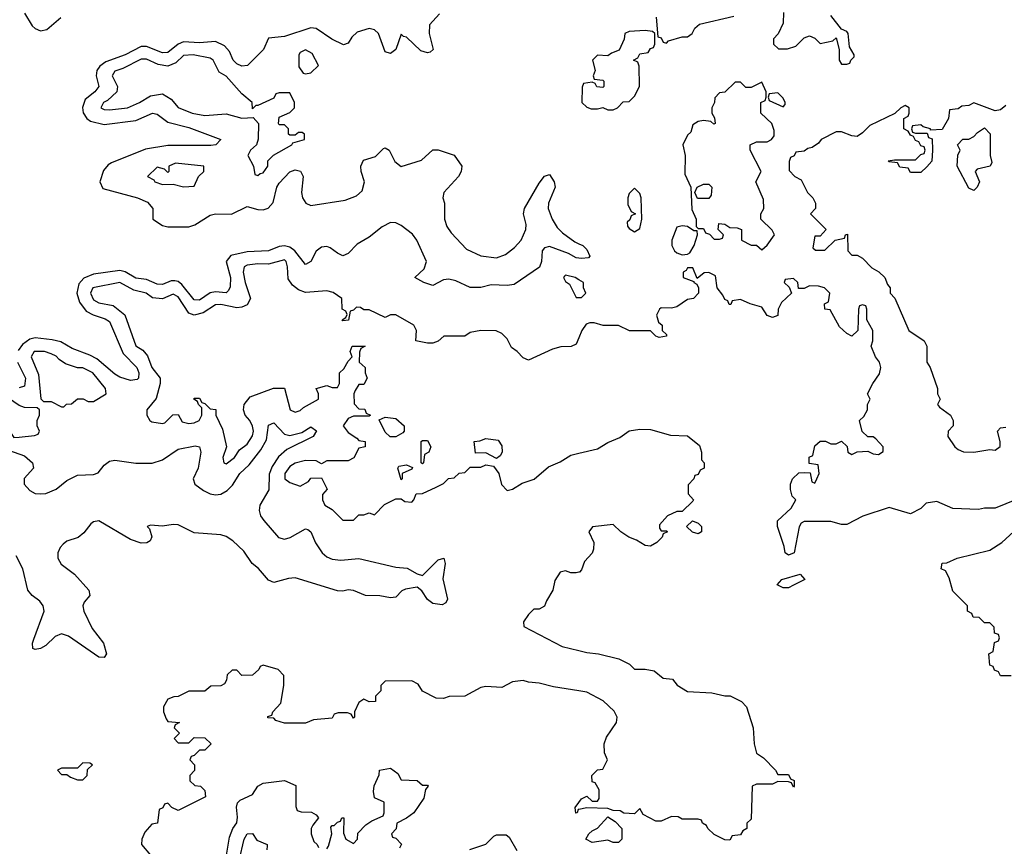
# Model space of a CAD drawing. Header units: inches. Extents: x 2710751 to 2829008, y 857003 to 965602.
# Tile 100 of 256: x 2777892 to 2781604, y 864383 to 867502. Entities that reach past the tile are written whole.
import ezdxf

# ---------------------------------------------------------------- set-up
doc = ezdxf.new("R2010")
doc.units = ezdxf.units.IN
doc.header["$MEASUREMENT"] = 0
doc.layers.add('C7876', color=7, linetype='Continuous')
doc.layers.add('C7886', color=7, linetype='Continuous')

msp = doc.modelspace()

# ---------------------------------------------------------------- linework, layer by layer
at = {"layer": 'C7876', "color": 2}
for points, elevation in [([(2777910, 867527.3), (2777939.1, 867479.1), (2777950, 867468.5), (2777970, 867460.3), (2777994.8, 867465.2), (2778047.6, 867510)], 2), ([(2779475.3, 867524.7), (2779436.5, 867483.5), (2779435.2, 867450), (2779450.8, 867390), (2779439.9, 867380.1), (2779430, 867377), (2779404.6, 867384.6), (2779350, 867436), (2779339, 867439), (2779330, 867448), (2779310, 867389.3), (2779290, 867375.1), (2779270, 867380.9), (2779245.1, 867450), (2779230, 867463.6), (2779210, 867469.7), (2779164.2, 867455.8), (2779143.6, 867436.4), (2779130, 867413.2), (2779112.4, 867407.6), (2779069, 867429), (2779010, 867469.7), (2778990, 867471.6), (2778890, 867438.9), (2778830, 867433.2), (2778810.5, 867390), (2778750.5, 867330), (2778730, 867326.6), (2778710, 867335.6), (2778696.9, 867350), (2778682.5, 867382.5), (2778664.2, 867404.2), (2778630, 867419.7), (2778570, 867415.4), (2778510, 867418.5), (2778490, 867409.7), (2778450, 867378.5), (2778430, 867376.8), (2778370, 867400.9), (2778350, 867400.9), (2778290.1, 867369.9), (2778217.2, 867342.8), (2778193.5, 867326.5), (2778182.3, 867310), (2778179.6, 867290), (2778190.3, 867250), (2778174.9, 867230), (2778138.2, 867201.8), (2778128.9, 867171.1), (2778131.3, 867151.3), (2778144.4, 867130), (2778159.1, 867119.1), (2778210, 867107.2), (2778330, 867122.3), (2778392, 867150), (2778410, 867145.5), (2778450, 867115.8), (2778530, 867095.6), (2778650.8, 867050), (2778631, 867030), (2778613, 867027), (2778450, 867027.6), (2778366.7, 867013.3), (2778238.2, 866961.8), (2778225.7, 866954.3), (2778207.3, 866932.7), (2778194.6, 866890), (2778204.9, 866865), (2778336, 866830), (2778373.7, 866813.7), (2778393.4, 866790), (2778394, 866750), (2778430, 866725.3), (2778450, 866720.3), (2778530, 866720.9), (2778551.9, 866728.1), (2778610, 866764.6), (2778630, 866770.3), (2778690, 866768.9), (2778750, 866797.4), (2778790, 866785.7), (2778810, 866784.6), (2778828.7, 866791.3), (2778847.7, 866812.3), (2778861, 866870), (2778870, 866886), (2778910, 866928), (2778930, 866935.5), (2778950.3, 866930.3), (2778960.5, 866910), (2778954.6, 866850), (2778958, 866830), (2778970.7, 866810), (2778990, 866801.1), (2779118.9, 866821.1), (2779162.3, 866837.8), (2779183.5, 866856.5), (2779191.8, 866890), (2779179.6, 866930), (2779178.4, 866950), (2779187.6, 866972.4), (2779234, 866986), (2779263.7, 867016.3), (2779270, 867018.8), (2779284.7, 867010), (2779306.9, 866966.9), (2779330, 866948), (2779407.3, 866972.7), (2779450, 867010.7), (2779470, 867010.7), (2779530.5, 866990.5), (2779559.1, 866950), (2779556.3, 866930), (2779546, 866910), (2779490.7, 866850), (2779487.3, 866830), (2779493, 866810), (2779493.7, 866750), (2779502, 866722), (2779518.2, 866698.2), (2779576.1, 866636.1), (2779630, 866611.7), (2779690, 866603.6), (2779723.8, 866616.2), (2779757.2, 866642.8), (2779782.4, 866670), (2779800.5, 866710), (2779802, 866730), (2779792, 866770), (2779795.1, 866790), (2779850, 866886), (2779870, 866911.3), (2779890, 866918), (2779906.8, 866890), (2779910.4, 866870.4), (2779886, 866810), (2779884.9, 866790), (2779899.5, 866750), (2779918, 866718), (2779938.2, 866698.2), (2779984.4, 866664.4), (2780000, 866657)], 2), ([(2780000, 866602.4), (2779990, 866604.2), (2779960.5, 866620.5), (2779890, 866647), (2779870, 866641.2), (2779862, 866630), (2779859.5, 866590), (2779851.2, 866568.8), (2779756.7, 866503.3), (2779730, 866498.9), (2779670, 866502.2), (2779630, 866491.3), (2779590, 866491.6), (2779536.8, 866516.8), (2779510, 866523.5), (2779490, 866520.7), (2779450, 866499.5), (2779415.3, 866510), (2779382, 866530), (2779417.3, 866562.8), (2779425.4, 866590), (2779389.7, 866670), (2779372.6, 866692.6), (2779330, 866725.4), (2779310, 866735.4), (2779290, 866736.9), (2779258.8, 866721.2), (2779210, 866682), (2779164.4, 866655.6), (2779130, 866620.5), (2779110, 866611.6), (2779090, 866620.7), (2779062, 866642), (2779050, 866646), (2779030, 866644.2), (2779010, 866629.4), (2778990, 866589.3), (2778970, 866578), (2778929.8, 866629.8), (2778910, 866643.5), (2778890, 866648.7), (2778870, 866646.2), (2778830, 866629.8), (2778750, 866626.6), (2778688, 866612), (2778670.3, 866590), (2778686.3, 866530), (2778685.3, 866494.7), (2778679.3, 866480.7), (2778670, 866472), (2778630, 866475.8), (2778610, 866471.6), (2778570, 866444), (2778550, 866445.4), (2778503.4, 866503.4), (2778490, 866514), (2778477.2, 866517.2), (2778463.2, 866516.8), (2778430, 866503.5), (2778410, 866504.7), (2778370, 866522.4), (2778330, 866526.8), (2778290, 866551.2), (2778270, 866556.4), (2778170, 866541.5), (2778133.5, 866526.5), (2778114.5, 866505.5), (2778107.7, 866470), (2778116.8, 866436.8), (2778142.8, 866402.8), (2778168.3, 866388.3), (2778213.8, 866373.8), (2778230, 866363), (2778282.3, 866242.3), (2778333.1, 866190), (2778341.1, 866170), (2778339.3, 866150), (2778334.9, 866145.1), (2778310, 866141.1), (2778270, 866154), (2778250, 866164.4), (2778182.4, 866222.4), (2778156.9, 866236.9), (2778090, 866261.5), (2778046.6, 866286.6), (2778014.8, 866294.8), (2777950, 866302), (2777930, 866297.2), (2777903, 866277), (2777885.6, 866254.4)], 2), ([(2780000, 866302.4), (2779990, 866278), (2779971.1, 866268.9), (2779931.6, 866268.4), (2779901, 866259), (2779810, 866218), (2779790, 866226), (2779768, 866250), (2779745.6, 866265.6), (2779730, 866298), (2779710, 866318), (2779688.4, 866328.4), (2779630, 866329), (2779590, 866322), (2779570, 866308.7), (2779491.6, 866308.4), (2779470, 866288.7), (2779450, 866282), (2779430, 866282), (2779386, 866290), (2779388, 866330), (2779378, 866350), (2779310, 866388), (2779290, 866388), (2779270, 866378), (2779210, 866408), (2779190, 866408), (2779176.4, 866416.4), (2779162, 866418), (2779150, 866406), (2779138, 866402), (2779132, 866368), (2779110, 866366), (2779108, 866370), (2779122, 866378), (2779126, 866390), (2779122, 866402), (2779108, 866410), (2779106, 866450), (2779073.2, 866473.2), (2779050, 866479), (2778970, 866473.2), (2778943.2, 866483.2), (2778920.1, 866500.1), (2778904.1, 866524.1), (2778902, 866570), (2778896.2, 866590), (2778890, 866596.2), (2778830, 866579.5), (2778790, 866580.7), (2778750, 866576.2), (2778738.8, 866570), (2778734, 866550), (2778742, 866510), (2778762, 866450), (2778750, 866426), (2778730, 866417), (2778710, 866415.1), (2778650, 866428), (2778630, 866426.3), (2778583.4, 866396.6), (2778550, 866387.3), (2778530, 866394.5), (2778490, 866456.2), (2778470, 866466.6), (2778430, 866449.5), (2778392.9, 866452.9), (2778369, 866470), (2778322, 866482), (2778270, 866511), (2778167.7, 866490), (2778159.1, 866470), (2778170, 866445.5), (2778190, 866434), (2778243.7, 866423.7), (2778288.5, 866388.5), (2778330, 866271.3), (2778355.6, 866255.6), (2778374.2, 866234.2), (2778390.7, 866190), (2778421, 866150), (2778421, 866130), (2778406.8, 866073.2), (2778371.3, 866030), (2778371.3, 866010), (2778382, 865990), (2778390, 865984.7), (2778430, 865978), (2778439, 865981), (2778469.1, 866010.9), (2778490, 866012), (2778504.7, 865984.7), (2778530, 865978), (2778550, 865981), (2778568, 865990), (2778578, 866010), (2778578, 866038), (2778566, 866050), (2778562, 866062), (2778548, 866070), (2778550, 866074), (2778570, 866074), (2778578, 866058), (2778590, 866054), (2778610, 866034), (2778632, 866032), (2778631.3, 866010), (2778656.8, 865956.8), (2778672, 865890), (2778658, 865850), (2778662, 865830), (2778670, 865826), (2778702, 865850), (2778720.2, 865879.8), (2778750, 865901), (2778770, 865932), (2778774, 865950), (2778770, 865968), (2778759, 865990), (2778742, 866010), (2778735.3, 866030), (2778738, 866050), (2778761.2, 866078.8), (2778848.4, 866111.6), (2778890, 866111.3), (2778912, 866030), (2778930, 866021), (2778950, 866027.3), (2778961.5, 866038.5), (2779018, 866070), (2779018, 866090), (2779009.1, 866110.9), (2779050, 866122), (2779070, 866114), (2779090, 866114), (2779098, 866130), (2779098, 866170), (2779114.6, 866185.4), (2779130, 866214), (2779146, 866230), (2779138, 866250), (2779146, 866270), (2779194, 866270), (2779178, 866262), (2779172.7, 866247.3), (2779171.3, 866210), (2779194, 866190), (2779194, 866170), (2779202, 866150), (2779190, 866126), (2779170, 866126), (2779156.9, 866103.1), (2779151.3, 866090), (2779152.7, 866052.7), (2779170, 866034), (2779192.7, 866032.7), (2779198, 866018), (2779214, 866010), (2779210, 866006), (2779150, 866006), (2779130, 865998), (2779112, 865970), (2779130, 865944.7), (2779163.6, 865923.6), (2779170, 865914), (2779194, 865910), (2779194, 865890), (2779170, 865886), (2779151.1, 865848.9), (2779130, 865838), (2779050, 865838), (2779030, 865826), (2779010, 865838), (2778970, 865839), (2778930, 865829), (2778910, 865816), (2778891, 865790), (2778891.3, 865770), (2778910, 865756), (2778950, 865742), (2778980.4, 865759.6), (2778990, 865772), (2779030, 865774), (2779051.3, 865731.3), (2779034, 865710), (2779034, 865690), (2779042, 865670), (2779070, 865654), (2779110, 865614), (2779150, 865614), (2779170, 865634), (2779190, 865634), (2779210, 865642), (2779230, 865634), (2779267.3, 865672.7), (2779310, 865694), (2779330, 865694), (2779343.6, 865683.6), (2779370, 865682), (2779378, 865690), (2779387.3, 865712.7), (2779410, 865714), (2779462, 865738), (2779490, 865752), (2779508.7, 865771.3), (2779530, 865774), (2779548.4, 865791.6), (2779570, 865794), (2779590, 865814), (2779630, 865814), (2779650, 865822), (2779678, 865818), (2779698, 865790), (2779707.9, 865747.9), (2779730, 865726), (2779750, 865731), (2779786, 865754), (2779831.8, 865768.2), (2779885.6, 865814.4), (2779930, 865834), (2779970, 865858.8), (2780000, 865866)], 6), ([(2780000, 866521.2), (2779986, 866530), (2779950, 866538), (2779945.4, 866534.6), (2779942, 866530), (2779950, 866514), (2779964.7, 866504.7), (2779990, 866454), (2780000, 866454)], 6), ([(2777883.1, 866210), (2777913.4, 866150), (2777910, 866119.3), (2777890, 866113.3)], 2), ([(2777850, 865878), (2777910, 865856.9), (2777940.4, 865830), (2777943.8, 865810), (2777908.8, 865771.2), (2777908.5, 865750), (2777930, 865725.3), (2777950, 865714.9), (2777970, 865713.1), (2777990, 865714.6), (2778030, 865730.3), (2778070, 865763.1), (2778110, 865783.1), (2778170, 865786), (2778187.3, 865792.8), (2778210, 865821.6), (2778230, 865836.9), (2778250, 865839.6), (2778330, 865829.1), (2778390.8, 865829.2), (2778430, 865841.1), (2778490, 865881.1), (2778553.8, 865893.8), (2778570.3, 865890.3), (2778574.9, 865870), (2778564.6, 865810), (2778546.4, 865770), (2778552.4, 865750), (2778585.3, 865725.3), (2778610, 865713.6), (2778630, 865708.9), (2778650, 865711.4), (2778674.2, 865725.8), (2778694.3, 865745.7), (2778721.3, 865790), (2778757.3, 865822.7), (2778800.5, 865879.5), (2778822.5, 865917.5), (2778830, 865972), (2778850, 865980.5), (2778890, 865938.4), (2778910, 865933.4), (2778955.3, 865944.7), (2778990, 865966), (2779010.4, 865950.4), (2778998.8, 865930), (2778899, 865881), (2778867.1, 865852.9), (2778844, 865816), (2778832.3, 865787.7), (2778831.6, 865728.4), (2778797.4, 865670), (2778795.2, 865650), (2778799.6, 865630), (2778811.9, 865611.9), (2778868, 865548), (2778890, 865541.7), (2778911.8, 865548.2), (2778970, 865581.3), (2778978.3, 865578.3), (2778990.2, 865570.2), (2779007.8, 865527.8), (2779032.2, 865490), (2779050, 865474.9), (2779070, 865466), (2779102.5, 865462.5), (2779170, 865468.8), (2779310, 865437), (2779352.7, 865432.8), (2779390, 865410.7), (2779410, 865404.7), (2779470, 865464), (2779490.7, 865470.7), (2779496.3, 865450), (2779487.5, 865392.5), (2779504.7, 865315.3), (2779498.8, 865301.2), (2779485.4, 865294.6), (2779450, 865299.3), (2779430, 865314), (2779407.5, 865347.5), (2779390, 865361.2), (2779346.2, 865353.8), (2779332.5, 865347.5), (2779310, 865323.7), (2779290, 865320.7), (2779250, 865328.5), (2779195.3, 865330), (2779150, 865348.5), (2779130, 865351.2), (2779110, 865346), (2779090, 865347.3), (2778930, 865396.4), (2778905.8, 865394.2), (2778850, 865378.4), (2778830, 865387), (2778791.9, 865431.9), (2778768, 865450), (2778736.6, 865496.6), (2778696, 865536), (2778670, 865552.6), (2778650, 865558.5), (2778550, 865566.2), (2778490, 865596.4), (2778470, 865598), (2778430, 865591.1), (2778384.5, 865595.5), (2778372, 865590), (2778381, 865581), (2778390.4, 865550.4), (2778383.8, 865536.2), (2778371.5, 865528.5), (2778350, 865527.2), (2778310, 865540.4), (2778190, 865611.1), (2778170, 865606.9), (2778160.2, 865599.8), (2778133.9, 865566.1), (2778111.8, 865548.2), (2778070, 865534.3), (2778056.2, 865523.8), (2778044.2, 865510), (2778036, 865490), (2778036, 865470), (2778048.2, 865448.2), (2778098.7, 865410), (2778152.4, 865350), (2778156.3, 865330), (2778135.3, 865304.7), (2778130.4, 865290), (2778133.1, 865270), (2778165, 865205), (2778208.2, 865150), (2778218.8, 865110), (2778210, 865095.3), (2778190, 865097.2), (2778076, 865176), (2778050, 865185.1), (2778025.2, 865174.8), (2777990, 865140.7), (2777970, 865129.4), (2777950, 865125.2), (2777942, 865130), (2777940.7, 865150), (2777945.1, 865165.1), (2777984, 865270), (2777980.5, 865290), (2777967.6, 865307.6), (2777938.4, 865330), (2777922, 865350), (2777903.1, 865430), (2777879.1, 865479.1)], 2), ([(2780000, 865417.6), (2779990, 865415.3), (2779970, 865415.3), (2779950, 865422), (2779930, 865418), (2779910, 865386), (2779902, 865350), (2779878, 865310), (2779870.9, 865289.1), (2779850, 865278), (2779830, 865278), (2779810, 865258), (2779792, 865230), (2779792.7, 865212.7), (2779937.5, 865137.5), (2780000, 865121.6)], 6), ([(2780000, 864969.8), (2779904.5, 864984.5), (2779850, 864999.3), (2779810, 865002.7), (2779790, 865009), (2779750, 865004), (2779710, 864982.7), (2779650, 864986), (2779630, 864982.7), (2779570, 864949), (2779511.1, 864948.9), (2779490, 864941.2), (2779462.7, 864942.7), (2779410, 864968), (2779394.6, 864994.6), (2779370, 865008), (2779270, 865006), (2779254, 864990), (2779254, 864970), (2779234, 864950), (2779234, 864930), (2779210, 864928), (2779190, 864938), (2779170, 864926), (2779154, 864890), (2779154, 864870), (2779150, 864866), (2779142, 864882), (2779127.3, 864887.3), (2779092.7, 864887.3), (2779078, 864882), (2779070, 864866), (2778999.6, 864860.4), (2778970, 864848), (2778890, 864848), (2778858, 864858), (2778850, 864866), (2778827.3, 864867.3), (2778827.3, 864872.7), (2778842, 864878), (2778846, 864890), (2778876.4, 864923.6), (2778888, 864990), (2778887.3, 865027.3), (2778866, 865050), (2778810, 865066), (2778798, 865062), (2778794, 865050), (2778770, 865028.7), (2778730, 865028), (2778710, 865048), (2778692.7, 865047.3), (2778674, 865030), (2778672, 865010), (2778663.6, 864996.4), (2778650, 864988), (2778612.7, 864987.3), (2778590, 864968), (2778530, 864968), (2778490, 864948), (2778472.7, 864947.3), (2778450, 864938), (2778434, 864910), (2778434, 864890), (2778443.6, 864863.6), (2778450, 864854), (2778494, 864850), (2778478, 864842), (2778474, 864830), (2778494, 864810), (2778474, 864790), (2778490, 864774), (2778530, 864774), (2778550, 864794), (2778590, 864792), (2778614, 864770), (2778590, 864746), (2778570, 864746), (2778550, 864726), (2778538, 864722), (2778534, 864710), (2778551.3, 864690), (2778551.1, 864668.9), (2778534, 864650), (2778534, 864630), (2778552.7, 864612.7), (2778574, 864610), (2778590, 864594), (2778592, 864570), (2778490, 864518), (2778466, 864530), (2778450, 864546), (2778438, 864542), (2778432, 864528), (2778418, 864522), (2778412, 864470), (2778390, 864466), (2778363.6, 864436.4), (2778352, 864410), (2778351.3, 864390), (2778384.7, 864350)], 6), ([(2779050, 864374), (2779056.4, 864383.6), (2779068.7, 864430), (2779065.2, 864454.8), (2779070, 864462), (2779078, 864462), (2779090, 864474), (2779102, 864478), (2779106, 864490), (2779114, 864490), (2779112.7, 864432.7), (2779122, 864410), (2779150, 864394), (2779166, 864410), (2779167.3, 864432.7), (2779196.4, 864463.6), (2779220.2, 864479.8), (2779262, 864498), (2779266, 864510), (2779266, 864550), (2779230, 864566), (2779226, 864590), (2779228.4, 864611.6), (2779247.3, 864652.7), (2779249.1, 864670.9), (2779290, 864678), (2779318, 864658), (2779330, 864634), (2779390, 864632), (2779410, 864614), (2779430, 864614), (2779432, 864610), (2779422, 864598), (2779415.3, 864564.7), (2779378, 864510), (2779350.9, 864489.1), (2779314, 864470), (2779311.6, 864448.4), (2779294, 864430), (2779298, 864418), (2779310, 864414), (2779331.6, 864391.6), (2779323.6, 864376.4)], 6), ([(2778671.6, 864350), (2778682.9, 864417.1), (2778695.6, 864450), (2778710, 864472), (2778713.3, 864493.3), (2778709.2, 864530.8), (2778712.9, 864547.1), (2778723.2, 864556.8), (2778770, 864578.8), (2778789.5, 864610.5), (2778810, 864620.7), (2778890, 864631), (2778932.7, 864612.7), (2778932.7, 864532.7), (2778938, 864518), (2778952.7, 864512.7), (2778991.6, 864511.6), (2779010, 864502), (2779018, 864490), (2778996.9, 864463.1), (2778991.3, 864450), (2778991.3, 864430), (2779000.7, 864400.7), (2779014, 864390), (2779018, 864378)], 6), ([(2780000, 864522.4), (2779998, 864522), (2779994, 864510), (2779988.4, 864508.4), (2779986, 864530), (2780000, 864548.7)], 6), ([(2778719.8, 864330), (2778738.7, 864410), (2778750, 864430.6), (2778770, 864431), (2778786.3, 864406.3), (2778824.7, 864390), (2778825.4, 864385.4), (2778824, 864370)], 2), ([(2779589, 864371), (2779650, 864391.3), (2779679, 864421), (2779690, 864426), (2779726, 864426), (2779737.3, 864417.3), (2779766.8, 864366.8)], 6)]:
    msp.add_lwpolyline(points, dxfattribs=dict(at, elevation=elevation))
at = {"layer": 'C7876', "color": 2, "elevation": 6}
for points in [[(2778546, 867370), (2778510, 867366.6), (2778480.3, 867339.7), (2778450, 867326.6), (2778413.6, 867333.6), (2778370, 867352.8), (2778350, 867352.8), (2778281.3, 867318.7), (2778250, 867308.7), (2778240.7, 867290), (2778261, 867250), (2778258, 867230), (2778222.4, 867197.6), (2778207.3, 867190), (2778198, 867170), (2778210, 867164), (2778230, 867162), (2778298, 867170), (2778344, 867190), (2778384.5, 867215.5), (2778430, 867222.8), (2778462.5, 867202.5), (2778490, 867171), (2778542, 867150), (2778590, 867141), (2778670, 867147.3), (2778730, 867131.3), (2778772.7, 867132.7), (2778792, 867110), (2778791.6, 867051.6), (2778784.7, 867030), (2778762, 867010), (2778752, 866990), (2778774, 866950), (2778778, 866918), (2778790, 866914), (2778798, 866922), (2778810, 866924.7), (2778828, 866950), (2778828, 866970), (2778849.3, 866990.7), (2778918, 867030), (2778922, 867038), (2778966, 867050), (2778966, 867070), (2778956.4, 867076.4), (2778943.6, 867076.4), (2778930, 867066), (2778910, 867066), (2778906, 867070), (2778906, 867090), (2778890, 867106), (2778870, 867106), (2778868, 867110), (2778870, 867134), (2778910, 867152), (2778928, 867170), (2778928, 867190), (2778910, 867226), (2778870, 867226), (2778858, 867222), (2778850, 867206), (2778790, 867178), (2778782, 867178), (2778770, 867166), (2778768, 867190), (2778730, 867222), (2778670, 867289.2), (2778643.7, 867303.7), (2778621.2, 867350), (2778610, 867357)], [(2778970, 867388), (2778950, 867378), (2778944.7, 867370), (2778944.7, 867324.7), (2778961, 867301), (2778970, 867298), (2778990, 867302), (2779018, 867330), (2778994.6, 867374.6)], [(2778479.6, 866960.4), (2778454, 866950), (2778454, 866930), (2778450, 866926), (2778438, 866938), (2778410, 866946), (2778374, 866910), (2778398, 866898), (2778402, 866890), (2778430, 866881), (2778470, 866882), (2778510, 866872), (2778550, 866874), (2778566, 866910), (2778586, 866930), (2778586, 866950)], [(2777986, 866250), (2777946.8, 866250), (2777934.8, 866230), (2777963.4, 866163.4), (2777972, 866072), (2777982, 866062), (2778010, 866062), (2778050, 866042), (2778058, 866042), (2778068.4, 866051.6), (2778087.3, 866052.7), (2778110, 866072), (2778131.1, 866071.1), (2778150, 866062), (2778170, 866062), (2778218, 866090), (2778215.3, 866110), (2778168, 866170), (2778130, 866188), (2778110, 866188), (2778064, 866204), (2778040.2, 866220.2), (2778030, 866233.2), (2778010, 866242)], [(2777830, 866081.6), (2777790.8, 866070), (2777762.4, 866050), (2777755.5, 866030), (2777770, 866017.1), (2777815.6, 865995.6), (2777835.8, 865975.8), (2777870, 865925.5), (2777890, 865927.3), (2777947.3, 865932.7), (2777962, 865938), (2777966, 865950), (2777958, 865970), (2777958, 865990), (2777966, 866010), (2777966, 866030), (2777958, 866038), (2777910, 866039.3), (2777890, 866046), (2777850, 866073.6)], [(2779310, 865928), (2779288.4, 865928.4), (2779270, 865946), (2779247.3, 865992.7), (2779270, 866002), (2779310, 865998), (2779342, 865970), (2779342, 865950), (2779336.9, 865943.1)], [(2779690, 865846), (2779650, 865868), (2779610, 865866), (2779606, 865910), (2779627.3, 865912.7), (2779650, 865922), (2779695.3, 865915.3), (2779710, 865894), (2779711.3, 865870), (2779703.6, 865856.4)], [(2779410, 865826), (2779406, 865830), (2779406, 865910), (2779410, 865914), (2779430, 865914), (2779442, 865890), (2779434, 865870), (2779418, 865862), (2779414, 865830)], [(2779330, 865766), (2779318, 865810), (2779322, 865818), (2779350, 865822), (2779372.7, 865812.7), (2779370, 865806), (2779334, 865790), (2779334, 865770)], [(2778130, 864698), (2778110, 864678), (2778050, 864678), (2778034, 864670), (2778050, 864654), (2778070, 864654), (2778083.6, 864643.6), (2778110, 864634), (2778130, 864634), (2778146, 864650), (2778147.3, 864672.7), (2778166, 864690), (2778156.4, 864696.4)]]:
    msp.add_lwpolyline(points, close=True, dxfattribs=at)
at = {"layer": 'C7886', "color": 2}
for points, elevation in [([(2780771.3, 867530), (2780771.1, 867488.9), (2780751.6, 867448.4), (2780734, 867430), (2780734, 867410), (2780752.7, 867392.7), (2780787.3, 867392.7), (2780818, 867402), (2780850, 867434), (2780870, 867442), (2780890, 867432), (2780910, 867412), (2780958, 867422), (2780970, 867434), (2780982, 867390), (2780982, 867350), (2780990, 867334), (2781010, 867334), (2781022, 867338), (2781026, 867350), (2781038, 867362), (2781038, 867370), (2781020.4, 867400.4), (2781015.3, 867450), (2781010, 867458), (2780990, 867466), (2780950, 867518)], 6), ([(2780291.6, 867511.6), (2780298, 867438), (2780310, 867434), (2780318, 867418), (2780330, 867414), (2780338, 867422), (2780390, 867438), (2780410, 867438), (2780428, 867450), (2780438, 867470), (2780454.6, 867485.4), (2780584, 867516)], 6), ([(2781610, 867178), (2781590, 867162), (2781570, 867159), (2781490, 867188), (2781470, 867178), (2781443.6, 867176.4), (2781430, 867166), (2781398, 867162), (2781394, 867130), (2781370, 867088), (2781326, 867086), (2781326, 867090), (2781298, 867098), (2781290, 867106), (2781258, 867102), (2781254, 867090), (2781258, 867078), (2781270, 867074), (2781314, 867074), (2781318, 867058), (2781332.7, 867052.7), (2781334, 867010), (2781331.6, 866968.4), (2781312.7, 866947.3), (2781290, 866926), (2781250, 866926), (2781242, 866942), (2781210, 866946), (2781202, 866962), (2781170, 866966), (2781166, 866970), (2781190, 866974), (2781270, 866974), (2781290, 866994), (2781302, 866998), (2781306, 867010), (2781302, 867022), (2781290, 867026), (2781282, 867042), (2781270, 867046), (2781262, 867062), (2781250, 867066), (2781242, 867082), (2781226, 867090), (2781226, 867130), (2781242, 867138), (2781246, 867150), (2781246, 867170), (2781230, 867178), (2781214, 867170), (2781192, 867148), (2781096.9, 867103.1), (2781070, 867075.3), (2781050, 867062), (2781030, 867064), (2780990, 867079), (2780970, 867079), (2780914, 867050), (2780903.6, 867036.4), (2780879.6, 867020.4), (2780863.6, 867016.4), (2780850, 867006), (2780818, 867002), (2780812, 866988), (2780798, 866982), (2780792.7, 866967.3), (2780792.7, 866932.7), (2780814, 866910), (2780838, 866898), (2780862, 866850), (2780882, 866830), (2780892, 866810), (2780892, 866790), (2780874, 866770), (2780932, 866710), (2780910, 866686), (2780890, 866686), (2780882, 866642), (2780892.7, 866632.7), (2780927.3, 866632.7), (2780966, 866670), (2781002, 866678), (2781006, 866690), (2781012.7, 866692.7), (2781014, 866630), (2781030, 866614), (2781050, 866614), (2781070, 866602), (2781105.4, 866565.4), (2781130.9, 866550.9), (2781154, 866530), (2781163.6, 866503.6), (2781174, 866490), (2781174, 866470), (2781191.6, 866451.6), (2781244.7, 866330), (2781302, 866290), (2781312, 866270), (2781312, 866210), (2781324.7, 866190), (2781352, 866110), (2781352, 866090), (2781362, 866070), (2781352, 866050), (2781359.6, 866039.6), (2781402, 866010), (2781412, 865990), (2781412, 865970), (2781392, 865950), (2781391.3, 865930), (2781418, 865890), (2781430, 865881), (2781450, 865871.3), (2781490, 865871), (2781550, 865881), (2781570, 865878), (2781588.4, 865891.6), (2781588.7, 865910), (2781578, 865950), (2781590, 865962), (2781610, 865964.7)], 6), ([(2780000, 866657), (2780014.8, 866650), (2780030, 866634.8), (2780041, 866610), (2780035.9, 866604.1), (2780010, 866600.7), (2780000, 866602.4)], 2), ([(2781650, 865692.3), (2781570, 865659), (2781530, 865659), (2781506.4, 865653.6), (2781410, 865657.2), (2781350, 865684), (2781310, 865678), (2781290, 865658), (2781250, 865638), (2781170, 865662), (2781071.1, 865628.9), (2781010, 865598), (2780990, 865598), (2780950, 865608.7), (2780850, 865608.7), (2780838, 865602), (2780830.9, 865589.1), (2780812, 865490), (2780790, 865482), (2780778, 865490), (2780774.6, 865514.6), (2780748.7, 865590), (2780748.9, 865611.1), (2780800.4, 865659.6), (2780818, 865690), (2780804.7, 865704.7), (2780798, 865730), (2780798, 865750), (2780806, 865770), (2780830, 865792), (2780850, 865794), (2780872.7, 865792.7), (2780878, 865758), (2780890, 865754), (2780898, 865770), (2780906, 865790), (2780902, 865822), (2780868, 865828), (2780868.4, 865851.6), (2780882, 865858), (2780890, 865894), (2780910, 865912), (2780930, 865912), (2780950, 865902), (2780970, 865902), (2780990, 865912), (2781011.6, 865891.6), (2781014, 865870), (2781030, 865862), (2781050, 865872), (2781090, 865874), (2781110, 865864.7), (2781130, 865862), (2781147.3, 865872.7), (2781148, 865890), (2781120.4, 865920.4), (2781110, 865928), (2781090, 865928), (2781068.9, 865948.9), (2781058, 865990), (2781074.6, 866005.4), (2781088, 866030), (2781088, 866050), (2781098, 866070), (2781088, 866090), (2781108, 866130), (2781133.6, 866166.4), (2781139, 866190), (2781134, 866210), (2781119, 866230), (2781102, 866270), (2781108, 866290), (2781108, 866330), (2781086, 866370), (2781086, 866410), (2781082, 866422), (2781070, 866426), (2781058, 866422), (2781054, 866410), (2781052, 866330), (2781030, 866308), (2781010, 866318), (2780983.1, 866343.1), (2780948, 866408), (2780928, 866410), (2780926, 866430), (2780942, 866438), (2780946, 866470), (2780926, 866490), (2780903.6, 866496.4), (2780870, 866498), (2780850, 866488), (2780828, 866488), (2780826, 866510), (2780810, 866526), (2780778, 866522), (2780774, 866510), (2780792.7, 866492.7), (2780802, 866470), (2780764.7, 866435.3), (2780752, 866410), (2780750, 866386), (2780730, 866378), (2780710, 866386), (2780690, 866418), (2780646, 866430), (2780610, 866446), (2780578, 866442), (2780572.7, 866427.3), (2780567.3, 866427.3), (2780562, 866442), (2780550, 866446), (2780543.1, 866463.1), (2780522, 866490), (2780515.3, 866535.3), (2780490, 866548), (2780472.7, 866547.3), (2780446, 866526), (2780430, 866566), (2780410, 866566), (2780404.7, 866555.3), (2780394, 866550), (2780394, 866530), (2780434, 866514), (2780434, 866510), (2780444.7, 866504.7), (2780451.1, 866491.1), (2780451.3, 866470), (2780432, 866450), (2780410, 866446.6), (2780370, 866419), (2780350, 866413.2), (2780310, 866415.3), (2780304.7, 866410), (2780292.7, 866387.3), (2780301, 866361), (2780314, 866350), (2780314, 866330), (2780330, 866314), (2780330, 866308.7), (2780303.1, 866303.1), (2780290, 866308), (2780270, 866328), (2780191.6, 866328.4), (2780150, 866348), (2780091.6, 866348.4), (2780058, 866358), (2780042, 866358), (2780027.1, 866352.9), (2780011.3, 866330), (2780000, 866302.4)], 6), ([(2780000, 866454), (2780010, 866454), (2780026, 866470), (2780018, 866490), (2780018, 866510), (2780000, 866521.2)], 6), ([(2780000, 865866), (2780070, 865882.8), (2780110, 865906.8), (2780154.8, 865925.2), (2780189.4, 865950.6), (2780230, 865957.3), (2780270, 865956), (2780346, 865934), (2780410, 865932), (2780455.3, 865895.3), (2780462, 865870), (2780462, 865842), (2780472, 865830), (2780472, 865810), (2780458, 865802), (2780450, 865786), (2780438, 865782), (2780434, 865770), (2780412.7, 865747.3), (2780412.7, 865712.7), (2780432, 865690), (2780430, 865686), (2780390, 865646), (2780370, 865646), (2780334, 865630), (2780303.6, 865596.4), (2780303.6, 865583.6), (2780310, 865574), (2780330, 865574), (2780334, 865570), (2780318, 865562), (2780314, 865550), (2780294, 865530), (2780270, 865515.3), (2780250, 865518), (2780218, 865538), (2780189.1, 865549.1), (2780158, 865570), (2780130, 865598), (2780051.1, 865588.9), (2780038, 865570), (2780056, 865530), (2780055.3, 865504.7), (2780050.9, 865489.1), (2780022, 865458), (2780010, 865426), (2780002, 865418), (2780000, 865417.6)], 6), ([(2781630, 865026), (2781590, 865026), (2781582, 865042), (2781567.3, 865047.3), (2781562, 865062), (2781550, 865066), (2781546, 865110), (2781562, 865118), (2781567.3, 865152.7), (2781582, 865158), (2781586, 865170), (2781582, 865182), (2781567.3, 865187.3), (2781566, 865210), (2781550, 865226), (2781530, 865226), (2781510, 865246), (2781487.3, 865247.3), (2781482, 865262), (2781466, 865270), (2781466, 865290), (2781410, 865346), (2781396.4, 865396.4), (2781382, 865422), (2781366, 865430), (2781370, 865452), (2781387.3, 865452.7), (2781426, 865470), (2781550, 865501), (2781595.3, 865530), (2781654.8, 865585.2)], 6), ([(2780000, 865121.6), (2780030, 865114), (2780074, 865110), (2780150.6, 865090.6), (2780190.7, 865070.7), (2780210, 865051.3), (2780250, 865051.3), (2780284.7, 865044.7), (2780318, 865018), (2780353.2, 865013.2), (2780370.9, 864990.9), (2780410, 864966.8), (2780502, 864962), (2780550, 864951), (2780571.1, 864951.1), (2780614, 864930), (2780632, 864910), (2780658, 864830), (2780661, 864770), (2780670, 864734), (2780696.9, 864716.9), (2780742, 864670), (2780750, 864654), (2780790, 864654), (2780798, 864638), (2780811.6, 864631.6), (2780812, 864610), (2780810, 864606), (2780802, 864622), (2780790, 864626), (2780750, 864628), (2780730, 864618), (2780670, 864618), (2780654, 864610), (2780650, 864486), (2780634, 864470), (2780634, 864450), (2780618, 864442), (2780610, 864426), (2780578, 864422), (2780570, 864406), (2780550, 864408), (2780510, 864428), (2780486, 864450), (2780482, 864462), (2780466, 864470), (2780462, 864482), (2780450, 864486), (2780390, 864486), (2780374.6, 864494.6), (2780350, 864495.3), (2780310, 864478), (2780290, 864478), (2780243.1, 864503.1), (2780230, 864526), (2780210, 864506), (2780170, 864508), (2780156.4, 864516.4), (2780130, 864518), (2780110, 864526), (2780030, 864528), (2780000, 864522.4)], 6), ([(2780000, 864548.7), (2780010, 864562), (2780030, 864572), (2780050, 864554), (2780070, 864554), (2780076.4, 864563.6), (2780076.4, 864596.4), (2780062, 864622), (2780050, 864626), (2780048.7, 864650), (2780070, 864672), (2780090, 864674), (2780108, 864710), (2780096.4, 864736.4), (2780095.3, 864770), (2780104.7, 864795.3), (2780142, 864850), (2780144, 864870), (2780140.2, 864880.2), (2780132.9, 864892.9), (2780092.1, 864932.1), (2780030, 864965.2), (2780000, 864969.8)], 6)]:
    msp.add_lwpolyline(points, dxfattribs=dict(at, elevation=elevation))
at = {"layer": 'C7886', "color": 2, "elevation": 6}
for points in [[(2780250, 867462), (2780190, 867458), (2780174, 867450), (2780171.6, 867428.4), (2780152.7, 867387.3), (2780123.6, 867376.4), (2780110, 867366), (2780070, 867368), (2780052, 867350), (2780062, 867310), (2780054, 867290), (2780058, 867278), (2780090, 867274), (2780094, 867270), (2780094, 867250), (2780090, 867246), (2780068.4, 867248.4), (2780062, 867262), (2780050, 867266), (2780018, 867262), (2780012.7, 867247.3), (2780012, 867190), (2780030, 867172), (2780046.4, 867166.4), (2780070, 867166), (2780090, 867171.3), (2780110, 867162), (2780130, 867162), (2780146, 867170), (2780167.3, 867192.7), (2780190, 867194), (2780210, 867214), (2780222, 867238), (2780228.4, 867251.6), (2780227.3, 867327.3), (2780222, 867342), (2780206, 867350), (2780222, 867358), (2780230, 867374), (2780262, 867378), (2780270, 867394), (2780282, 867398), (2780286, 867410), (2780286, 867450), (2780278, 867458)], [(2780690, 867266), (2780650, 867246), (2780630, 867246), (2780610, 867266), (2780590, 867266), (2780551.1, 867228.9), (2780530, 867226), (2780512.7, 867207.3), (2780512, 867190), (2780502, 867170), (2780502, 867150), (2780511.6, 867131.6), (2780514, 867110), (2780508.7, 867108.7), (2780498, 867118), (2780470, 867122), (2780450, 867118), (2780430, 867106), (2780422, 867078), (2780410, 867066), (2780392, 867030), (2780401, 866990), (2780399.6, 866919.6), (2780422, 866870), (2780426.4, 866786.4), (2780442, 866750), (2780442, 866722), (2780450, 866714), (2780470, 866714), (2780478, 866698), (2780492.7, 866692.7), (2780510, 866674), (2780530, 866674), (2780542, 866678), (2780546, 866690), (2780526, 866710), (2780527.3, 866732.7), (2780550, 866731.3), (2780570, 866718), (2780596.9, 866716.9), (2780614, 866710), (2780614, 866670), (2780650, 866652), (2780670, 866652), (2780690, 866634), (2780710, 866652), (2780738, 866690), (2780728.4, 866708.4), (2780686, 866750), (2780686, 866770), (2780698, 866790), (2780696.4, 866823.6), (2780668, 866890), (2780688, 866930), (2780646, 867010), (2780646, 867030), (2780670, 867042), (2780710, 867042), (2780726, 867050), (2780736.4, 867063.6), (2780736.4, 867083.6), (2780728, 867110), (2780686, 867150), (2780686, 867190), (2780702, 867198), (2780706, 867210), (2780706, 867230)], [(2780750, 867226), (2780718, 867222), (2780714, 867210), (2780718, 867198), (2780770, 867174), (2780778, 867182), (2780778, 867190), (2780770, 867206)], [(2781490, 866858), (2781470, 866866), (2781426, 866950), (2781428.9, 866991.1), (2781438, 867010), (2781428, 867030), (2781448.4, 867051.6), (2781470, 867052), (2781490, 867062), (2781503.1, 867076.9), (2781530, 867094), (2781551.1, 867071.1), (2781551.3, 866990), (2781556.9, 866963.1), (2781551, 866949), (2781502, 866938), (2781494, 866930), (2781511.3, 866890), (2781502, 866870)], [(2780210, 866866), (2780190, 866846), (2780184.7, 866830), (2780184.7, 866804.7), (2780198, 866778), (2780214, 866770), (2780198, 866762), (2780192.7, 866747.3), (2780182, 866738), (2780183.6, 866723.6), (2780190, 866714), (2780210, 866702), (2780230, 866714), (2780238, 866750), (2780235.3, 866830), (2780230, 866846)], [(2780448, 866828), (2780438, 866850), (2780446, 866870), (2780470, 866882), (2780490, 866882), (2780502, 866870), (2780499.6, 866840.4), (2780490, 866828)], [(2780390, 866724), (2780370, 866719), (2780350.7, 866670), (2780350.8, 866650), (2780361, 866630), (2780370, 866622.8), (2780390, 866614.8), (2780410, 866618), (2780418, 866622), (2780435.3, 866650), (2780448, 866690), (2780446, 866706), (2780434, 866706), (2780410, 866722)], [(2780450, 865562), (2780428.4, 865568.4), (2780406, 865590), (2780428.4, 865611.6), (2780450, 865602), (2780462, 865590), (2780462, 865570)], [(2780770, 865358), (2780748, 865370), (2780766, 865390), (2780834, 865410), (2780852, 865390), (2780810, 865368), (2780790, 865358)], [(2780130, 864398), (2780110, 864406), (2780050, 864398), (2780026, 864410), (2780038, 864430), (2780050, 864442), (2780070, 864452), (2780110, 864494), (2780136.9, 864476.9), (2780162, 864450), (2780162, 864410), (2780150, 864398)]]:
    msp.add_lwpolyline(points, close=True, dxfattribs=at)

doc.saveas('drawing.dxf')
